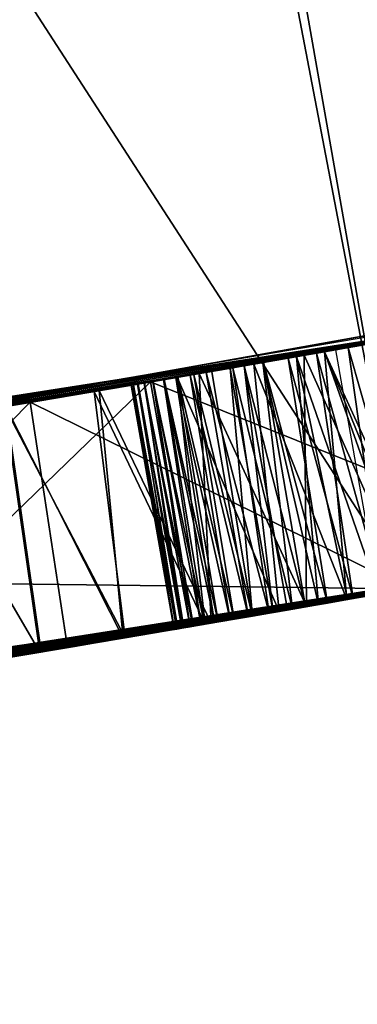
# Model space of a CAD drawing. Header units: millimetres. Extents: x -135 to 891, y -20 to 307.
# Tile 90 of 211: x 874.476 to 874.612, y 8.919 to 9.316. Entities that reach past the tile are written whole.
import ezdxf

# ---------------------------------------------------------------- set-up
doc = ezdxf.new("R2010")
doc.units = ezdxf.units.MM
doc.header["$LTSCALE"] = 65.185185
for name, color, linetype in [('107', 7, 'CONTINUOUS'), ('109', 7, 'CONTINUOUS'), ('111', 7, 'CONTINUOUS'), ('113', 7, 'CONTINUOUS'), ('114', 7, 'CONTINUOUS'), ('116', 7, 'CONTINUOUS'), ('117', 7, 'CONTINUOUS'), ('119', 7, 'CONTINUOUS'), ('120', 7, 'CONTINUOUS'), ('83', 7, 'CONTINUOUS'), ('84', 7, 'CONTINUOUS'), ('85', 7, 'CONTINUOUS'), ('86', 7, 'CONTINUOUS')]:
    doc.layers.add(name, color=color, linetype=linetype)

msp = doc.modelspace()

# ---------------------------------------------------------------- linework, layer by layer
at = {"layer": '107', "color": 7, "linetype": 'Continuous', "true_color": 0xccffff}
for points in [[(874.049, 9.09419, 21.7472), (874.63287, 9.08691, 21.74446), (874.70259, 9.2009, 21.74315), (874.049, 9.09419, 21.7472)], [(874.34748, 9.03886, 21.74739), (874.63287, 9.08691, 21.74446), (874.049, 9.09419, 21.7472), (874.34748, 9.03886, 21.74739)]]:
    msp.add_3dface(points, dxfattribs=at)
at = {"layer": '109', "color": 7, "linetype": 'Continuous', "true_color": 0xccffff}
for points in [[(874.68558, 9.19784, 22.18833), (874.63287, 9.08691, 22.18859), (874.48042, 9.16212, 22.18921), (874.68558, 9.19784, 22.18833)], [(874.48042, 9.16212, 22.18921), (874.36117, 9.04107, 22.19017), (874.28006, 9.12937, 22.19093), (874.48042, 9.16212, 22.18921)], [(874.49547, 9.06325, 22.18914), (874.36117, 9.04107, 22.19017), (874.48042, 9.16212, 22.18921), (874.49547, 9.06325, 22.18914)], [(874.63287, 9.08691, 22.18859), (874.49547, 9.06325, 22.18914), (874.48042, 9.16212, 22.18921), (874.63287, 9.08691, 22.18859)]]:
    msp.add_3dface(points, dxfattribs=at)
at = {"layer": '111', "color": 7, "linetype": 'Continuous', "true_color": 0xccffff}
for points in [[(874.59898, 9.18249, 25.36547), (874.64214, 9.08854, 25.4192), (874.62482, 9.18703, 25.4192), (874.59898, 9.18249, 25.36547)], [(874.57058, 9.17755, 25.31385), (874.60804, 9.08256, 25.34891), (874.59898, 9.18249, 25.36547), (874.57058, 9.17755, 25.31385)], [(874.60804, 9.08256, 25.34891), (874.63287, 9.08691, 25.39848), (874.59898, 9.18249, 25.36547), (874.60804, 9.08256, 25.34891)], [(874.63287, 9.08691, 25.39848), (874.63758, 9.08774, 25.40885), (874.59898, 9.18249, 25.36547), (874.63287, 9.08691, 25.39848)], [(874.63758, 9.08774, 25.40885), (874.64214, 9.08854, 25.4192), (874.59898, 9.18249, 25.36547), (874.63758, 9.08774, 25.40885)], [(874.53964, 9.1722, 25.26432), (874.58075, 9.07782, 25.30106), (874.57058, 9.17755, 25.31385), (874.53964, 9.1722, 25.26432)], [(874.58075, 9.07782, 25.30106), (874.60804, 9.08256, 25.34891), (874.57058, 9.17755, 25.31385), (874.58075, 9.07782, 25.30106)], [(874.50615, 9.16648, 25.21689), (874.55095, 9.07268, 25.2549), (874.53964, 9.1722, 25.26432), (874.50615, 9.16648, 25.21689)], [(874.55095, 9.07268, 25.2549), (874.58075, 9.07782, 25.30106), (874.53964, 9.1722, 25.26432), (874.55095, 9.07268, 25.2549)], [(874.47001, 9.16037, 25.1715), (874.51868, 9.06717, 25.21045), (874.50615, 9.16648, 25.21689), (874.47001, 9.16037, 25.1715)], [(874.51868, 9.06717, 25.21045), (874.55095, 9.07268, 25.2549), (874.50615, 9.16648, 25.21689), (874.51868, 9.06717, 25.21045)], [(874.43033, 9.15374, 25.1275), (874.48426, 9.06136, 25.16787), (874.47001, 9.16037, 25.1715), (874.43033, 9.15374, 25.1275)], [(874.48426, 9.06136, 25.16787), (874.51868, 9.06717, 25.21045), (874.47001, 9.16037, 25.1715), (874.48426, 9.06136, 25.16787)], [(874.44768, 9.05525, 25.12712), (874.48426, 9.06136, 25.16787), (874.43033, 9.15374, 25.1275), (874.44768, 9.05525, 25.12712)]]:
    msp.add_3dface(points, dxfattribs=at)
at = {"layer": '113', "color": 7, "linetype": 'Continuous', "true_color": 0xccffff}
for points in [[(874.63518, 9.18886, 26.53843), (874.63287, 9.08691, 26.51618), (874.59083, 9.18107, 26.48066), (874.63518, 9.18886, 26.53843)], [(874.59083, 9.18107, 26.48066), (874.59175, 9.07973, 26.45986), (874.54849, 9.17373, 26.41948), (874.59083, 9.18107, 26.48066)], [(874.63287, 9.08691, 26.51618), (874.59175, 9.07973, 26.45986), (874.59083, 9.18107, 26.48066), (874.63287, 9.08691, 26.51618)], [(874.54849, 9.17373, 26.41948), (874.55336, 9.0731, 26.4017), (874.50816, 9.16682, 26.3549), (874.54849, 9.17373, 26.41948)], [(874.59175, 9.07973, 26.45986), (874.55336, 9.0731, 26.4017), (874.54849, 9.17373, 26.41948), (874.59175, 9.07973, 26.45986)], [(874.50816, 9.16682, 26.3549), (874.51792, 9.06705, 26.34159), (874.47059, 9.16046, 26.28643), (874.50816, 9.16682, 26.3549)], [(874.55336, 9.0731, 26.4017), (874.51792, 9.06705, 26.34159), (874.50816, 9.16682, 26.3549), (874.55336, 9.0731, 26.4017)], [(874.48478, 9.06145, 26.27984), (874.45352, 9.05622, 26.21676), (874.47059, 9.16046, 26.28643), (874.48478, 9.06145, 26.27984)], [(874.51792, 9.06705, 26.34159), (874.48478, 9.06145, 26.27984), (874.47059, 9.16046, 26.28643), (874.51792, 9.06705, 26.34159)]]:
    msp.add_3dface(points, dxfattribs=at)
at = {"layer": '114', "color": 7, "linetype": 'Continuous', "true_color": 0xccffff}
for points in [[(874.68775, 9.19823, 16.12355), (874.70506, 9.09974, 16.12354), (874.52893, 9.17037, 15.92902), (874.68775, 9.19823, 16.12355)], [(874.52893, 9.17037, 15.92902), (874.40211, 9.04773, 15.72274), (874.38479, 9.14622, 15.72274), (874.52893, 9.17037, 15.92902)], [(874.54624, 9.07188, 15.92902), (874.40211, 9.04773, 15.72274), (874.52893, 9.17037, 15.92902), (874.54624, 9.07188, 15.92902)], [(874.70506, 9.09974, 16.12354), (874.54624, 9.07188, 15.92902), (874.52893, 9.17037, 15.92902), (874.70506, 9.09974, 16.12354)]]:
    msp.add_3dface(points, dxfattribs=at)
at = {"layer": '116', "color": 7, "linetype": 'Continuous', "true_color": 0xccffff}
for points in [[(875.26115, 9.30994, 9.5432), (874.57483, 9.17828, 9.8299), (874.56056, 9.17581, 9.56), (875.26115, 9.30994, 9.5432)], [(874.61327, 9.185, 9.82933), (874.57483, 9.17828, 9.8299), (875.26115, 9.30994, 9.5432), (874.61327, 9.185, 9.82933)], [(875.05491, 9.26775, 9.05618), (874.29818, 9.13224, 9.0608), (875.05484, 9.26773, 8.61922), (875.05491, 9.26775, 9.05618)], [(875.05484, 9.26773, 8.61922), (874.29818, 9.13224, 9.0608), (874.29818, 9.13224, 8.6144), (875.05484, 9.26773, 8.61922)], [(875.04733, 9.26624, 13.16034), (874.29818, 9.13224, 13.1648), (875.04728, 9.26623, 12.71745), (875.04733, 9.26624, 13.16034)], [(875.04728, 9.26623, 12.71745), (874.29818, 9.13224, 13.1648), (874.29818, 9.13224, 12.7184), (875.04728, 9.26623, 12.71745)], [(874.98998, 9.25493, 18.24772), (874.6403, 9.18977, 18.51896), (874.5185, 9.16858, 18.25474), (874.98998, 9.25493, 18.24772)], [(874.90758, 9.23899, 19.67978), (874.68282, 9.19735, 20.09579), (874.53067, 9.17066, 19.32803), (874.90758, 9.23899, 19.67978)], [(874.17722, 9.11337, 12.3008), (874.73848, 9.20741, 12.02485), (874.86854, 9.23157, 12.28305), (874.17722, 9.11337, 12.3008)], [(874.78331, 9.21564, 5.53553), (874.58731, 9.18046, 5.52535), (874.68192, 9.19718, 4.98605), (874.78331, 9.21564, 5.53553)], [(874.20636, 9.11784, 12.02029), (874.73848, 9.20741, 12.02485), (874.17722, 9.11337, 12.3008), (874.20636, 9.11784, 12.02029)], [(874.51296, 9.16764, 21.31429), (874.73471, 9.20672, 21.03928), (874.75181, 9.20985, 21.3091), (874.51296, 9.16764, 21.31429)], [(874.68554, 9.19783, 21.03921), (874.73471, 9.20672, 21.03928), (874.51296, 9.16764, 21.31429), (874.68554, 9.19783, 21.03921)], [(874.72288, 9.20457, 13.75053), (874.68775, 9.19823, 16.12355), (874.61116, 9.18463, 13.8189), (874.72288, 9.20457, 13.75053)], [(873.79927, 9.05929, 9.90676), (874.69228, 9.19905, 10.60347), (874.66893, 9.19486, 11.19381), (873.79927, 9.05929, 9.90676)], [(874.049, 9.09419, 21.7472), (874.70259, 9.2009, 21.74315), (874.08463, 9.09943, 22.1936), (874.049, 9.09419, 21.7472)], [(874.70259, 9.2009, 21.74315), (874.28006, 9.12937, 22.19093), (874.08463, 9.09943, 22.1936), (874.70259, 9.2009, 21.74315)], [(874.70259, 9.2009, 21.74315), (874.48042, 9.16212, 22.18921), (874.28006, 9.12937, 22.19093), (874.70259, 9.2009, 21.74315)], [(874.70259, 9.2009, 21.74315), (874.68558, 9.19784, 22.18833), (874.48042, 9.16212, 22.18921), (874.70259, 9.2009, 21.74315)], [(874.68282, 9.19735, 20.09579), (874.43083, 9.15382, 19.86522), (874.53067, 9.17066, 19.32803), (874.68282, 9.19735, 20.09579)], [(874.68192, 9.19718, 4.98605), (874.58731, 9.18046, 5.52535), (874.47796, 9.16171, 4.9901), (874.68192, 9.19718, 4.98605)], [(874.50609, 9.16647, 16.96269), (874.66431, 9.19403, 16.56248), (874.69067, 9.19876, 16.9496), (874.50609, 9.16647, 16.96269)], [(874.63567, 9.18895, 21.03906), (874.68554, 9.19783, 21.03921), (874.51296, 9.16764, 21.31429), (874.63567, 9.18895, 21.03906)], [(874.68775, 9.19823, 16.12355), (874.52893, 9.17037, 15.92902), (874.61116, 9.18463, 13.8189), (874.68775, 9.19823, 16.12355)], [(873.75941, 9.05401, 10.46109), (873.79927, 9.05929, 9.90676), (874.66893, 9.19486, 11.19381), (873.75941, 9.05401, 10.46109)], [(874.46528, 9.15957, 16.57616), (874.66431, 9.19403, 16.56248), (874.50609, 9.16647, 16.96269), (874.46528, 9.15957, 16.57616)], [(874.65041, 9.19156, 22.66708), (874.54863, 9.17375, 23.10307), (874.54695, 9.17346, 22.66722), (874.65041, 9.19156, 22.66708)], [(874.63397, 9.18865, 23.10184), (874.54863, 9.17375, 23.10307), (874.65041, 9.19156, 22.66708), (874.63397, 9.18865, 23.10184)], [(874.6403, 9.18977, 18.51896), (874.18425, 9.11444, 18.51968), (874.5185, 9.16858, 18.25474), (874.6403, 9.18977, 18.51896)], [(874.585, 9.18005, 21.03885), (874.63567, 9.18895, 21.03906), (874.51296, 9.16764, 21.31429), (874.585, 9.18005, 21.03885)], [(874.62482, 9.18703, 25.4192), (874.63518, 9.18886, 26.53843), (874.59083, 9.18107, 26.48066), (874.62482, 9.18703, 25.4192)], [(874.61116, 9.18463, 13.8189), (874.52893, 9.17037, 15.92902), (874.50693, 9.16661, 13.89867), (874.61116, 9.18463, 13.8189)], [(874.59898, 9.18249, 25.36547), (874.62482, 9.18703, 25.4192), (874.59083, 9.18107, 26.48066), (874.59898, 9.18249, 25.36547)], [(874.58731, 9.18046, 5.52535), (874.39814, 9.14842, 5.53104), (874.47796, 9.16171, 4.9901), (874.58731, 9.18046, 5.52535)], [(874.53405, 9.17124, 21.03854), (874.585, 9.18005, 21.03885), (874.51296, 9.16764, 21.31429), (874.53405, 9.17124, 21.03854)], [(874.57058, 9.17755, 25.31385), (874.59083, 9.18107, 26.48066), (874.54849, 9.17373, 26.41948), (874.57058, 9.17755, 25.31385)], [(874.57058, 9.17755, 25.31385), (874.59898, 9.18249, 25.36547), (874.59083, 9.18107, 26.48066), (874.57058, 9.17755, 25.31385)], [(874.56056, 9.17581, 9.56), (873.88563, 9.07099, 9.84203), (873.88496, 9.0709, 9.5648), (874.56056, 9.17581, 9.56)], [(873.89967, 9.07293, 9.84208), (873.88563, 9.07099, 9.84203), (874.56056, 9.17581, 9.56), (873.89967, 9.07293, 9.84208)], [(873.91421, 9.07495, 9.84194), (873.89967, 9.07293, 9.84208), (874.56056, 9.17581, 9.56), (873.91421, 9.07495, 9.84194)], [(873.92925, 9.07705, 9.84161), (873.91421, 9.07495, 9.84194), (874.56056, 9.17581, 9.56), (873.92925, 9.07705, 9.84161)], [(873.94485, 9.07924, 9.84111), (873.92925, 9.07705, 9.84161), (874.56056, 9.17581, 9.56), (873.94485, 9.07924, 9.84111)], [(873.96099, 9.08152, 9.84044), (873.94485, 9.07924, 9.84111), (874.56056, 9.17581, 9.56), (873.96099, 9.08152, 9.84044)], [(873.9777, 9.0839, 9.83965), (873.96099, 9.08152, 9.84044), (874.56056, 9.17581, 9.56), (873.9777, 9.0839, 9.83965)], [(873.995, 9.08637, 9.83874), (873.9777, 9.0839, 9.83965), (874.56056, 9.17581, 9.56), (873.995, 9.08637, 9.83874)], [(874.0129, 9.08894, 9.83777), (873.995, 9.08637, 9.83874), (874.56056, 9.17581, 9.56), (874.0129, 9.08894, 9.83777)], [(874.03142, 9.09163, 9.8368), (874.0129, 9.08894, 9.83777), (874.56056, 9.17581, 9.56), (874.03142, 9.09163, 9.8368)], [(874.05058, 9.09442, 9.83584), (874.03142, 9.09163, 9.8368), (874.56056, 9.17581, 9.56), (874.05058, 9.09442, 9.83584)], [(874.07042, 9.09733, 9.83499), (874.05058, 9.09442, 9.83584), (874.56056, 9.17581, 9.56), (874.07042, 9.09733, 9.83499)], [(874.09095, 9.10037, 9.83423), (874.07042, 9.09733, 9.83499), (874.56056, 9.17581, 9.56), (874.09095, 9.10037, 9.83423)], [(874.11221, 9.10354, 9.83355), (874.09095, 9.10037, 9.83423), (874.56056, 9.17581, 9.56), (874.11221, 9.10354, 9.83355)], [(874.13421, 9.10684, 9.83297), (874.11221, 9.10354, 9.83355), (874.56056, 9.17581, 9.56), (874.13421, 9.10684, 9.83297)], [(874.15699, 9.11028, 9.83249), (874.13421, 9.10684, 9.83297), (874.56056, 9.17581, 9.56), (874.15699, 9.11028, 9.83249)], [(874.18056, 9.11388, 9.83209), (874.15699, 9.11028, 9.83249), (874.56056, 9.17581, 9.56), (874.18056, 9.11388, 9.83209)], [(874.20498, 9.11763, 9.83178), (874.18056, 9.11388, 9.83209), (874.56056, 9.17581, 9.56), (874.20498, 9.11763, 9.83178)], [(874.23024, 9.12155, 9.83156), (874.20498, 9.11763, 9.83178), (874.56056, 9.17581, 9.56), (874.23024, 9.12155, 9.83156)], [(874.25641, 9.12564, 9.8314), (874.23024, 9.12155, 9.83156), (874.56056, 9.17581, 9.56), (874.25641, 9.12564, 9.8314)], [(874.28349, 9.12991, 9.83131), (874.25641, 9.12564, 9.8314), (874.56056, 9.17581, 9.56), (874.28349, 9.12991, 9.83131)], [(874.31152, 9.13437, 9.83127), (874.28349, 9.12991, 9.83131), (874.56056, 9.17581, 9.56), (874.31152, 9.13437, 9.83127)], [(874.34055, 9.13903, 9.83126), (874.31152, 9.13437, 9.83127), (874.56056, 9.17581, 9.56), (874.34055, 9.13903, 9.83126)], [(874.3706, 9.14391, 9.83127), (874.34055, 9.13903, 9.83126), (874.56056, 9.17581, 9.56), (874.3706, 9.14391, 9.83127)], [(874.40174, 9.14901, 9.83124), (874.3706, 9.14391, 9.83127), (874.56056, 9.17581, 9.56), (874.40174, 9.14901, 9.83124)], [(874.43396, 9.15434, 9.83119), (874.40174, 9.14901, 9.83124), (874.56056, 9.17581, 9.56), (874.43396, 9.15434, 9.83119)], [(874.46736, 9.15992, 9.83102), (874.43396, 9.15434, 9.83119), (874.56056, 9.17581, 9.56), (874.46736, 9.15992, 9.83102)], [(874.50192, 9.16576, 9.83075), (874.46736, 9.15992, 9.83102), (874.56056, 9.17581, 9.56), (874.50192, 9.16576, 9.83075)], [(874.53774, 9.17188, 9.83038), (874.50192, 9.16576, 9.83075), (874.56056, 9.17581, 9.56), (874.53774, 9.17188, 9.83038)], [(874.57483, 9.17828, 9.8299), (874.53774, 9.17188, 9.83038), (874.56056, 9.17581, 9.56), (874.57483, 9.17828, 9.8299)], [(874.53964, 9.1722, 25.26432), (874.57058, 9.17755, 25.31385), (874.54849, 9.17373, 26.41948), (874.53964, 9.1722, 25.26432)], [(874.54695, 9.17346, 22.66722), (874.46539, 9.15959, 23.10469), (874.43665, 9.15479, 22.66701), (874.54695, 9.17346, 22.66722)], [(874.54863, 9.17375, 23.10307), (874.46539, 9.15959, 23.10469), (874.54695, 9.17346, 22.66722), (874.54863, 9.17375, 23.10307)], [(874.50615, 9.16648, 25.21689), (874.53964, 9.1722, 25.26432), (874.50816, 9.16682, 26.3549), (874.50615, 9.16648, 25.21689)], [(874.53964, 9.1722, 25.26432), (874.54849, 9.17373, 26.41948), (874.50816, 9.16682, 26.3549), (874.53964, 9.1722, 25.26432)], [(874.09888, 9.10155, 19.5656), (873.97057, 9.08288, 18.7808), (874.53067, 9.17066, 19.32803), (874.09888, 9.10155, 19.5656)], [(874.5185, 9.16858, 18.25474), (874.18425, 9.11444, 18.51968), (873.9991, 9.08696, 18.2624), (874.5185, 9.16858, 18.25474)], [(874.24896, 9.12447, 19.70065), (874.09888, 9.10155, 19.5656), (874.53067, 9.17066, 19.32803), (874.24896, 9.12447, 19.70065)], [(874.43083, 9.15382, 19.86522), (874.24896, 9.12447, 19.70065), (874.53067, 9.17066, 19.32803), (874.43083, 9.15382, 19.86522)], [(874.33202, 9.13766, 21.31878), (874.4835, 9.16264, 21.03815), (874.51296, 9.16764, 21.31429), (874.33202, 9.13766, 21.31878)], [(874.52893, 9.17037, 15.92902), (874.38479, 9.14622, 15.72274), (874.50693, 9.16661, 13.89867), (874.52893, 9.17037, 15.92902)], [(874.4835, 9.16264, 21.03815), (874.53405, 9.17124, 21.03854), (874.51296, 9.16764, 21.31429), (874.4835, 9.16264, 21.03815)], [(874.32174, 9.13601, 16.96827), (874.46528, 9.15957, 16.57616), (874.50609, 9.16647, 16.96269), (874.32174, 9.13601, 16.96827)], [(874.50693, 9.16661, 13.89867), (874.38479, 9.14622, 15.72274), (874.41165, 9.15064, 13.98942), (874.50693, 9.16661, 13.89867)], [(874.47001, 9.16037, 25.1715), (874.50615, 9.16648, 25.21689), (874.47059, 9.16046, 26.28643), (874.47001, 9.16037, 25.1715)], [(874.50615, 9.16648, 25.21689), (874.50816, 9.16682, 26.3549), (874.47059, 9.16046, 26.28643), (874.50615, 9.16648, 25.21689)], [(874.47796, 9.16171, 4.9901), (874.39814, 9.14842, 5.53104), (874.28164, 9.12961, 5.01277), (874.47796, 9.16171, 4.9901)], [(874.43312, 9.1542, 21.03765), (874.4835, 9.16264, 21.03815), (874.33202, 9.13766, 21.31878), (874.43312, 9.1542, 21.03765)]]:
    msp.add_3dface(points, dxfattribs=at)
at = {"layer": '117', "color": 7, "linetype": 'Continuous', "true_color": 0xccffff}
for points in [[(874.61053, 9.083, 14.44989), (874.62086, 9.0848, 15.3392), (874.60822, 9.08259, 15.30987), (874.61053, 9.083, 14.44989)], [(874.62246, 9.08508, 14.42759), (874.62086, 9.0848, 15.3392), (874.61053, 9.083, 14.44989), (874.62246, 9.08508, 14.42759)], [(874.58611, 9.07875, 15.24823), (874.59138, 9.07966, 14.49476), (874.59663, 9.08057, 15.27954), (874.58611, 9.07875, 15.24823)], [(874.59138, 9.07966, 14.49476), (874.6002, 9.08119, 14.47228), (874.59663, 9.08057, 15.27954), (874.59138, 9.07966, 14.49476)], [(874.59663, 9.08057, 15.27954), (874.6002, 9.08119, 14.47228), (874.60822, 9.08259, 15.30987), (874.59663, 9.08057, 15.27954)], [(874.6002, 9.08119, 14.47228), (874.61053, 9.083, 14.44989), (874.60822, 9.08259, 15.30987), (874.6002, 9.08119, 14.47228)], [(874.56831, 9.07567, 15.18269), (874.56995, 9.07595, 14.58281), (874.57667, 9.07711, 15.21593), (874.56831, 9.07567, 15.18269)], [(874.56995, 9.07595, 14.58281), (874.5783, 9.0774, 14.54), (874.57667, 9.07711, 15.21593), (874.56995, 9.07595, 14.58281)], [(874.57667, 9.07711, 15.21593), (874.58408, 9.0784, 14.51733), (874.58611, 9.07875, 15.24823), (874.57667, 9.07711, 15.21593)], [(874.5783, 9.0774, 14.54), (874.58408, 9.0784, 14.51733), (874.57667, 9.07711, 15.21593), (874.5783, 9.0774, 14.54)], [(874.58408, 9.0784, 14.51733), (874.59138, 9.07966, 14.49476), (874.58611, 9.07875, 15.24823), (874.58408, 9.0784, 14.51733)], [(874.54488, 9.07164, 15.0385), (874.54596, 9.07183, 14.75309), (874.54929, 9.0724, 15.07634), (874.54488, 9.07164, 15.0385)], [(874.54596, 9.07183, 14.75309), (874.55059, 9.07262, 14.71058), (874.54929, 9.0724, 15.07634), (874.54596, 9.07183, 14.75309)], [(874.54929, 9.0724, 15.07634), (874.55059, 9.07262, 14.71058), (874.55468, 9.07332, 15.11301), (874.54929, 9.0724, 15.07634)], [(874.55059, 9.07262, 14.71058), (874.5561, 9.07357, 14.66809), (874.55468, 9.07332, 15.11301), (874.55059, 9.07262, 14.71058)], [(874.55468, 9.07332, 15.11301), (874.5561, 9.07357, 14.66809), (874.561, 9.07441, 15.14842), (874.55468, 9.07332, 15.11301)], [(874.5561, 9.07357, 14.66809), (874.56255, 9.07468, 14.62551), (874.561, 9.07441, 15.14842), (874.5561, 9.07357, 14.66809)], [(874.561, 9.07441, 15.14842), (874.56255, 9.07468, 14.62551), (874.56831, 9.07567, 15.18269), (874.561, 9.07441, 15.14842)], [(874.56255, 9.07468, 14.62551), (874.56995, 9.07595, 14.58281), (874.56831, 9.07567, 15.18269), (874.56255, 9.07468, 14.62551)], [(874.53844, 9.07054, 14.91986), (874.53859, 9.07057, 14.87873), (874.53943, 9.07071, 14.96029), (874.53844, 9.07054, 14.91986)], [(874.53859, 9.07057, 14.87873), (874.53986, 9.07078, 14.83725), (874.53943, 9.07071, 14.96029), (874.53859, 9.07057, 14.87873)], [(874.53943, 9.07071, 14.96029), (874.53986, 9.07078, 14.83725), (874.54157, 9.07108, 14.99976), (874.53943, 9.07071, 14.96029)], [(874.53986, 9.07078, 14.83725), (874.54233, 9.07121, 14.79539), (874.54157, 9.07108, 14.99976), (874.53986, 9.07078, 14.83725)], [(874.54157, 9.07108, 14.99976), (874.54233, 9.07121, 14.79539), (874.54488, 9.07164, 15.0385), (874.54157, 9.07108, 14.99976)], [(874.54233, 9.07121, 14.79539), (874.54596, 9.07183, 14.75309), (874.54488, 9.07164, 15.0385), (874.54233, 9.07121, 14.79539)]]:
    msp.add_3dface(points, dxfattribs=at)
at = {"layer": '119', "color": 7, "linetype": 'Continuous', "true_color": 0xccffff}
for points in [[(874.60847, 9.18416, 14.42243), (874.62246, 9.08508, 14.42759), (874.5958, 9.18194, 14.44471), (874.60847, 9.18416, 14.42243)], [(874.62207, 9.18655, 14.40084), (874.63608, 9.08747, 14.40537), (874.60847, 9.18416, 14.42243), (874.62207, 9.18655, 14.40084)], [(874.63608, 9.08747, 14.40537), (874.62246, 9.08508, 14.42759), (874.60847, 9.18416, 14.42243), (874.63608, 9.08747, 14.40537)], [(874.58434, 9.17993, 14.46769), (874.6002, 9.08119, 14.47228), (874.57447, 9.17821, 14.49125), (874.58434, 9.17993, 14.46769)], [(874.5958, 9.18194, 14.44471), (874.61053, 9.083, 14.44989), (874.58434, 9.17993, 14.46769), (874.5958, 9.18194, 14.44471)], [(874.61053, 9.083, 14.44989), (874.6002, 9.08119, 14.47228), (874.58434, 9.17993, 14.46769), (874.61053, 9.083, 14.44989)], [(874.62246, 9.08508, 14.42759), (874.61053, 9.083, 14.44989), (874.5958, 9.18194, 14.44471), (874.62246, 9.08508, 14.42759)], [(874.56656, 9.17684, 14.51536), (874.5783, 9.0774, 14.54), (874.56099, 9.17588, 14.54), (874.56656, 9.17684, 14.51536)], [(874.57447, 9.17821, 14.49125), (874.59138, 9.07966, 14.49476), (874.56656, 9.17684, 14.51536), (874.57447, 9.17821, 14.49125)], [(874.59138, 9.07966, 14.49476), (874.58408, 9.0784, 14.51733), (874.56656, 9.17684, 14.51536), (874.59138, 9.07966, 14.49476)], [(874.58408, 9.0784, 14.51733), (874.5783, 9.0774, 14.54), (874.56656, 9.17684, 14.51536), (874.58408, 9.0784, 14.51733)], [(874.6002, 9.08119, 14.47228), (874.59138, 9.07966, 14.49476), (874.57447, 9.17821, 14.49125), (874.6002, 9.08119, 14.47228)]]:
    msp.add_3dface(points, dxfattribs=at)
at = {"layer": '120', "color": 7, "linetype": 'Continuous', "true_color": 0xccffff}
for points in [[(874.58766, 9.18052, 15.30403), (874.62086, 9.0848, 15.3392), (874.60355, 9.18329, 15.3392), (874.58766, 9.18052, 15.30403)], [(874.57421, 9.17818, 15.2659), (874.59663, 9.08057, 15.27954), (874.58766, 9.18052, 15.30403), (874.57421, 9.17818, 15.2659)], [(874.60822, 9.08259, 15.30987), (874.62086, 9.0848, 15.3392), (874.58766, 9.18052, 15.30403), (874.60822, 9.08259, 15.30987)], [(874.59663, 9.08057, 15.27954), (874.60822, 9.08259, 15.30987), (874.58766, 9.18052, 15.30403), (874.59663, 9.08057, 15.27954)], [(874.55125, 9.1742, 15.18313), (874.57667, 9.07711, 15.21593), (874.56207, 9.17607, 15.22558), (874.55125, 9.1742, 15.18313)], [(874.56099, 9.17588, 14.54), (874.56995, 9.07595, 14.58281), (874.55358, 9.17461, 14.58117), (874.56099, 9.17588, 14.54)], [(874.5783, 9.0774, 14.54), (874.56995, 9.07595, 14.58281), (874.56099, 9.17588, 14.54), (874.5783, 9.0774, 14.54)], [(874.56207, 9.17607, 15.22558), (874.58611, 9.07875, 15.24823), (874.57421, 9.17818, 15.2659), (874.56207, 9.17607, 15.22558)], [(874.57667, 9.07711, 15.21593), (874.58611, 9.07875, 15.24823), (874.56207, 9.17607, 15.22558), (874.57667, 9.07711, 15.21593)], [(874.58611, 9.07875, 15.24823), (874.59663, 9.08057, 15.27954), (874.57421, 9.17818, 15.2659), (874.58611, 9.07875, 15.24823)], [(874.53437, 9.1713, 14.70122), (874.55059, 9.07262, 14.71058), (874.52984, 9.17052, 14.7402), (874.53437, 9.1713, 14.70122)], [(874.52993, 9.17054, 15.06037), (874.54929, 9.0724, 15.07634), (874.53415, 9.17126, 15.09232), (874.52993, 9.17054, 15.06037)], [(874.53415, 9.17126, 15.09232), (874.55468, 9.07332, 15.11301), (874.53913, 9.17212, 15.12343), (874.53415, 9.17126, 15.09232)], [(874.54929, 9.0724, 15.07634), (874.55468, 9.07332, 15.11301), (874.53415, 9.17126, 15.09232), (874.54929, 9.0724, 15.07634)], [(874.53984, 9.17224, 14.66168), (874.5561, 9.07357, 14.66809), (874.53437, 9.1713, 14.70122), (874.53984, 9.17224, 14.66168)], [(874.5561, 9.07357, 14.66809), (874.55059, 9.07262, 14.71058), (874.53437, 9.1713, 14.70122), (874.5561, 9.07357, 14.66809)], [(874.53913, 9.17212, 15.12343), (874.561, 9.07441, 15.14842), (874.54484, 9.1731, 15.1537), (874.53913, 9.17212, 15.12343)], [(874.55468, 9.07332, 15.11301), (874.561, 9.07441, 15.14842), (874.53913, 9.17212, 15.12343), (874.55468, 9.07332, 15.11301)], [(874.54628, 9.17335, 14.62165), (874.56255, 9.07468, 14.62551), (874.53984, 9.17224, 14.66168), (874.54628, 9.17335, 14.62165)], [(874.56255, 9.07468, 14.62551), (874.5561, 9.07357, 14.66809), (874.53984, 9.17224, 14.66168), (874.56255, 9.07468, 14.62551)], [(874.54484, 9.1731, 15.1537), (874.56831, 9.07567, 15.18269), (874.55125, 9.1742, 15.18313), (874.54484, 9.1731, 15.1537)], [(874.561, 9.07441, 15.14842), (874.56831, 9.07567, 15.18269), (874.54484, 9.1731, 15.1537), (874.561, 9.07441, 15.14842)], [(874.55358, 9.17461, 14.58117), (874.56995, 9.07595, 14.58281), (874.54628, 9.17335, 14.62165), (874.55358, 9.17461, 14.58117)], [(874.56995, 9.07595, 14.58281), (874.56255, 9.07468, 14.62551), (874.54628, 9.17335, 14.62165), (874.56995, 9.07595, 14.58281)], [(874.56831, 9.07567, 15.18269), (874.57667, 9.07711, 15.21593), (874.55125, 9.1742, 15.18313), (874.56831, 9.07567, 15.18269)], [(874.5219, 9.16917, 14.85332), (874.53859, 9.07057, 14.87873), (874.52109, 9.16903, 14.88964), (874.5219, 9.16917, 14.85332)], [(874.52109, 9.16903, 14.88964), (874.53844, 9.07054, 14.91986), (874.52116, 9.16904, 14.92518), (874.52109, 9.16903, 14.88964)], [(874.53859, 9.07057, 14.87873), (874.53844, 9.07054, 14.91986), (874.52109, 9.16903, 14.88964), (874.53859, 9.07057, 14.87873)], [(874.52116, 9.16904, 14.92518), (874.53943, 9.07071, 14.96029), (874.52209, 9.1692, 14.95999), (874.52116, 9.16904, 14.92518)], [(874.53844, 9.07054, 14.91986), (874.53943, 9.07071, 14.96029), (874.52116, 9.16904, 14.92518), (874.53844, 9.07054, 14.91986)], [(874.52363, 9.16946, 14.81626), (874.53986, 9.07078, 14.83725), (874.5219, 9.16917, 14.85332), (874.52363, 9.16946, 14.81626)], [(874.53986, 9.07078, 14.83725), (874.53859, 9.07057, 14.87873), (874.5219, 9.16917, 14.85332), (874.53986, 9.07078, 14.83725)], [(874.52209, 9.1692, 14.95999), (874.53943, 9.07071, 14.96029), (874.52387, 9.1695, 14.99414), (874.52209, 9.1692, 14.95999)], [(874.52627, 9.16991, 14.77855), (874.54233, 9.07121, 14.79539), (874.52363, 9.16946, 14.81626), (874.52627, 9.16991, 14.77855)], [(874.54233, 9.07121, 14.79539), (874.53986, 9.07078, 14.83725), (874.52363, 9.16946, 14.81626), (874.54233, 9.07121, 14.79539)], [(874.52387, 9.1695, 14.99414), (874.54157, 9.07108, 14.99976), (874.52649, 9.16995, 15.02762), (874.52387, 9.1695, 14.99414)], [(874.53943, 9.07071, 14.96029), (874.54157, 9.07108, 14.99976), (874.52387, 9.1695, 14.99414), (874.53943, 9.07071, 14.96029)], [(874.52984, 9.17052, 14.7402), (874.54596, 9.07183, 14.75309), (874.52627, 9.16991, 14.77855), (874.52984, 9.17052, 14.7402)], [(874.54596, 9.07183, 14.75309), (874.54233, 9.07121, 14.79539), (874.52627, 9.16991, 14.77855), (874.54596, 9.07183, 14.75309)], [(874.52649, 9.16995, 15.02762), (874.54488, 9.07164, 15.0385), (874.52993, 9.17054, 15.06037), (874.52649, 9.16995, 15.02762)], [(874.54157, 9.07108, 14.99976), (874.54488, 9.07164, 15.0385), (874.52649, 9.16995, 15.02762), (874.54157, 9.07108, 14.99976)], [(874.55059, 9.07262, 14.71058), (874.54596, 9.07183, 14.75309), (874.52984, 9.17052, 14.7402), (874.55059, 9.07262, 14.71058)], [(874.54488, 9.07164, 15.0385), (874.54929, 9.0724, 15.07634), (874.52993, 9.17054, 15.06037), (874.54488, 9.07164, 15.0385)]]:
    msp.add_3dface(points, dxfattribs=at)
at = {"layer": '83', "color": 7, "linetype": 'Continuous', "true_color": 0xccffff}
for points in [[(874.63287, 9.08691, 65), (867.70628, 48.48263, 65), (867.13182, 48.37265, 65), (874.63287, 9.08691, 65)], [(875.77641, 9.32287, 65), (867.70628, 48.48263, 65), (874.63287, 9.08691, 65), (875.77641, 9.32287, 65)], [(874.05535, 8.99434, 65), (874.63287, 9.08691, 65), (867.13182, 48.37265, 65), (874.05535, 8.99434, 65)]]:
    msp.add_3dface(points, dxfattribs=at)
at = {"layer": '84', "color": 7, "linetype": 'Continuous', "true_color": 0xccffff}
for points in [[(873.86125, 10.2796), (874.95377, 10.47176), (874.63287, 9.08691), (873.86125, 10.2796)], [(873.48385, 8.91938), (873.86125, 10.2796), (874.63287, 9.08691), (873.48385, 8.91938)]]:
    msp.add_3dface(points, dxfattribs=at)
at = {"layer": '85', "color": 7, "linetype": 'Continuous', "true_color": 0xccffff}
for points in [[(874.83624, 9.12375, 16.53712), (874.58391, 9.07836, 16.57052), (874.70506, 9.09974, 16.12354), (874.83624, 9.12375, 16.53712)], [(874.75588, 9.10894, 12.02485), (874.2291, 9.02017, 12.02039), (874.68625, 9.09637, 11.19381), (874.75588, 9.10894, 12.02485)], [(874.75169, 9.10817, 20.14335), (874.49822, 9.06371, 21.03812), (874.4742, 9.05967, 19.88891), (874.75169, 9.10817, 20.14335)], [(874.55769, 9.07384, 21.03858), (874.49822, 9.06371, 21.03812), (874.75169, 9.10817, 20.14335), (874.55769, 9.07384, 21.03858)], [(874.61469, 9.08372, 21.03892), (874.55769, 9.07384, 21.03858), (874.75169, 9.10817, 20.14335), (874.61469, 9.08372, 21.03892)], [(874.68625, 9.09637, 11.19381), (874.2291, 9.02017, 12.02039), (873.77676, 8.95543, 10.4611), (874.68625, 9.09637, 11.19381)], [(874.70506, 9.09974, 16.12354), (874.58391, 9.07836, 16.57052), (874.54624, 9.07188, 15.92902), (874.70506, 9.09974, 16.12354)], [(873.48385, 8.91938), (874.63287, 9.08691), (873.61643, 8.93501, 5.2592), (873.48385, 8.91938)], [(873.61643, 8.93501, 5.2592), (874.63287, 9.08691), (873.77249, 8.95487, 5.17604), (873.61643, 8.93501, 5.2592)], [(874.63287, 9.08691, 22.66716), (873.76146, 8.95343, 22.65758), (874.63287, 9.08691, 22.18859), (874.63287, 9.08691, 22.66716)], [(874.63287, 9.08691, 22.18859), (873.76146, 8.95343, 22.65758), (874.49547, 9.06325, 22.18914), (874.63287, 9.08691, 22.18859)], [(873.77249, 8.95487, 5.17604), (874.63287, 9.08691), (873.93514, 8.9769, 5.10839), (873.77249, 8.95487, 5.17604)], [(873.93514, 8.9769, 5.10839), (874.63287, 9.08691), (874.10342, 9.00113, 5.0555), (873.93514, 8.9769, 5.10839)], [(874.63287, 9.08691, 65), (874.05535, 8.99434, 65), (874.63287, 9.08691, 26.51618), (874.63287, 9.08691, 65)], [(874.63287, 9.08691, 26.51618), (874.05535, 8.99434, 65), (874.59175, 9.07973, 26.45986), (874.63287, 9.08691, 26.51618)], [(874.10342, 9.00113, 5.0555), (874.63287, 9.08691), (874.27626, 9.02753, 5.01706), (874.10342, 9.00113, 5.0555)], [(874.63287, 9.08691, 16.95592), (874.27933, 9.02801, 18.25848), (874.16729, 9.0107, 16.97071), (874.63287, 9.08691, 16.95592)], [(874.63287, 9.08691, 9.55881), (874.26362, 9.02555, 9.56508), (874.63287, 9.08691, 9.05581), (874.63287, 9.08691, 9.55881)], [(874.63287, 9.08691, 9.05581), (874.26362, 9.02555, 9.56508), (874.474, 9.05964, 9.05863), (874.63287, 9.08691, 9.05581)], [(874.27626, 9.02753, 5.01706), (874.63287, 9.08691), (874.45287, 9.05611, 4.9931), (874.27626, 9.02753, 5.01706)], [(874.63287, 9.08691, 18.25332), (874.27933, 9.02801, 18.25848), (874.63287, 9.08691, 16.95592), (874.63287, 9.08691, 18.25332)], [(874.63287, 9.08691, 21.74446), (874.34748, 9.03886, 21.74739), (874.63287, 9.08691, 21.31193), (874.63287, 9.08691, 21.74446)], [(874.63287, 9.08691, 21.31193), (874.34748, 9.03886, 21.74739), (874.44713, 9.05516, 21.31632), (874.63287, 9.08691, 21.31193)], [(874.63287, 9.08691, 12.28744), (874.47391, 9.05962, 12.71975), (874.41184, 9.04933, 12.2932), (874.63287, 9.08691, 12.28744)], [(874.63287, 9.08691, 5.52546), (874.47408, 9.05965, 8.61662), (874.44822, 9.05534, 5.52879), (874.63287, 9.08691, 5.52546)], [(874.45287, 9.05611, 4.9931), (874.63287, 9.08691), (874.63287, 9.08691, 4.984), (874.45287, 9.05611, 4.9931)], [(874.63287, 9.08691, 12.72109), (874.47391, 9.05962, 12.71975), (874.63287, 9.08691, 12.28744), (874.63287, 9.08691, 12.72109)], [(874.63287, 9.08691, 13.15987), (874.54936, 9.07241, 13.87757), (874.47399, 9.05964, 13.16264), (874.63287, 9.08691, 13.15987)], [(874.63287, 9.08691, 8.61951), (874.47408, 9.05965, 8.61662), (874.63287, 9.08691, 5.52546), (874.63287, 9.08691, 8.61951)], [(874.63287, 9.08691, 13.81592), (874.54936, 9.07241, 13.87757), (874.63287, 9.08691, 13.15987), (874.63287, 9.08691, 13.81592)], [(874.63287, 9.08691, 23.10207), (874.58075, 9.07782, 25.30106), (874.56091, 9.07439, 23.10316), (874.63287, 9.08691, 23.10207)], [(874.60804, 9.08256, 25.34891), (874.58075, 9.07782, 25.30106), (874.63287, 9.08691, 23.10207), (874.60804, 9.08256, 25.34891)], [(874.63287, 9.08691, 25.39848), (874.60804, 9.08256, 25.34891), (874.63287, 9.08691, 23.10207), (874.63287, 9.08691, 25.39848)], [(874.59175, 9.07973, 26.45986), (874.05535, 8.99434, 65), (874.55336, 9.0731, 26.4017), (874.59175, 9.07973, 26.45986)], [(874.58391, 9.07836, 16.57052), (874.3165, 9.0339, 16.58106), (874.54624, 9.07188, 15.92902), (874.58391, 9.07836, 16.57052)], [(874.58075, 9.07782, 25.30106), (874.55095, 9.07268, 25.2549), (874.56091, 9.07439, 23.10316), (874.58075, 9.07782, 25.30106)], [(874.55336, 9.0731, 26.4017), (874.05535, 8.99434, 65), (874.51792, 9.06705, 26.34159), (874.55336, 9.0731, 26.4017)], [(874.54936, 9.07241, 13.87757), (874.47043, 9.05904, 13.94758), (874.47399, 9.05964, 13.16264), (874.54936, 9.07241, 13.87757)], [(874.56091, 9.07439, 23.10316), (874.51868, 9.06717, 25.21045), (874.48906, 9.06217, 23.10455), (874.56091, 9.07439, 23.10316)], [(874.55095, 9.07268, 25.2549), (874.51868, 9.06717, 25.21045), (874.56091, 9.07439, 23.10316), (874.55095, 9.07268, 25.2549)], [(874.54624, 9.07188, 15.92902), (874.3165, 9.0339, 16.58106), (874.40211, 9.04773, 15.72274), (874.54624, 9.07188, 15.92902)], [(874.51792, 9.06705, 26.34159), (874.05535, 8.99434, 65), (874.48478, 9.06145, 26.27984), (874.51792, 9.06705, 26.34159)], [(874.51868, 9.06717, 25.21045), (874.48426, 9.06136, 25.16787), (874.48906, 9.06217, 23.10455), (874.51868, 9.06717, 25.21045)], [(874.49547, 9.06325, 22.18914), (873.76146, 8.95343, 22.65758), (874.36117, 9.04107, 22.19017), (874.49547, 9.06325, 22.18914)], [(874.48478, 9.06145, 26.27984), (874.05535, 8.99434, 65), (874.45352, 9.05622, 26.21676), (874.48478, 9.06145, 26.27984)], [(874.48906, 9.06217, 23.10455), (874.44768, 9.05525, 25.12712), (874.41683, 9.05015, 23.10627), (874.48906, 9.06217, 23.10455)], [(874.49822, 9.06371, 21.03812), (874.43871, 9.05376, 21.03753), (874.4742, 9.05967, 19.88891), (874.49822, 9.06371, 21.03812)], [(874.48426, 9.06136, 25.16787), (874.44768, 9.05525, 25.12712), (874.48906, 9.06217, 23.10455), (874.48426, 9.06136, 25.16787)]]:
    msp.add_3dface(points, dxfattribs=at)
at = {"layer": '86', "color": 7, "linetype": 'Continuous', "true_color": 0xccffff}
for points in [[(873.8166, 8.96071, 9.90676), (874.70313, 9.09939, 9.82814), (874.7096, 9.10056, 10.60347), (873.8166, 8.96071, 9.90676)], [(874.20511, 9.01647, 18.51966), (874.70574, 9.09986, 18.51907), (874.61722, 9.08417, 19.3934), (874.20511, 9.01647, 18.51966)], [(874.66155, 9.09198, 9.82883), (874.70313, 9.09939, 9.82814), (873.8166, 8.96071, 9.90676), (874.66155, 9.09198, 9.82883)], [(874.62142, 9.0849, 9.82948), (874.66155, 9.09198, 9.82883), (873.8166, 8.96071, 9.90676), (874.62142, 9.0849, 9.82948)], [(874.58263, 9.07814, 9.83003), (874.62142, 9.0849, 9.82948), (873.8166, 8.96071, 9.90676), (874.58263, 9.07814, 9.83003)], [(873.9879, 8.98434, 18.7808), (874.20511, 9.01647, 18.51966), (874.61722, 9.08417, 19.3934), (873.9879, 8.98434, 18.7808)], [(874.54521, 9.0717, 9.8305), (874.58263, 9.07814, 9.83003), (873.8166, 8.96071, 9.90676), (874.54521, 9.0717, 9.8305)], [(874.50912, 9.06555, 9.83084), (874.54521, 9.0717, 9.8305), (873.8166, 8.96071, 9.90676), (874.50912, 9.06555, 9.83084)], [(874.47437, 9.0597, 9.83108), (874.50912, 9.06555, 9.83084), (873.8166, 8.96071, 9.90676), (874.47437, 9.0597, 9.83108)]]:
    msp.add_3dface(points, dxfattribs=at)

doc.saveas('drawing.dxf')
